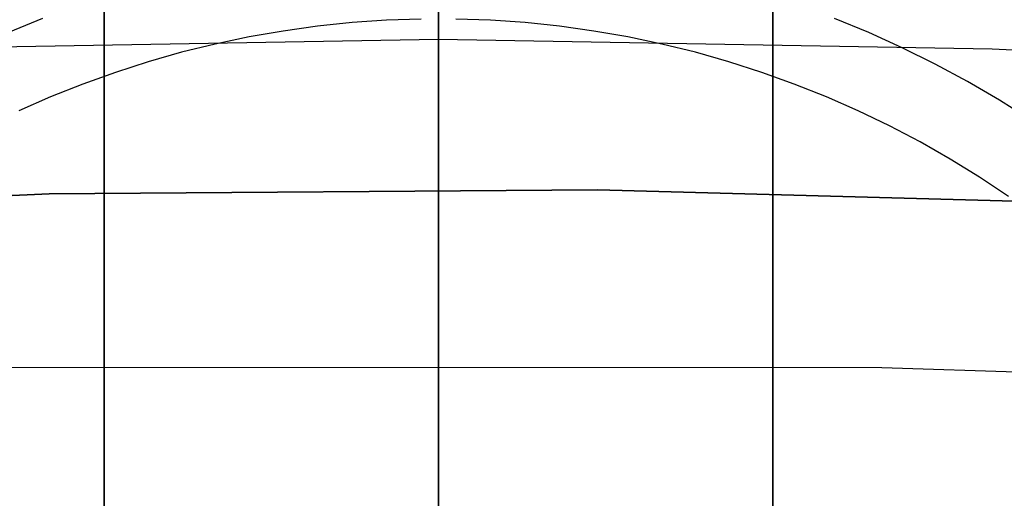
# Model space of a CAD drawing. Header units: millimetres. Extents: x 8926 to 10090, y -5004 to -3986.
# Tile 171 of 256: x 9505.55 to 9508.5, y -4306.93 to -4305.5. Entities that reach past the tile are written whole.
import ezdxf

# ---------------------------------------------------------------- set-up
doc = ezdxf.new("R2010")
doc.units = ezdxf.units.MM
for name, color, linetype in [('1', 7, 'Continuous'), ('COLOR EXT', 7, 'Continuous'), ('luz', 7, 'Continuous'), ('PLASTICO NEGRO', 7, 'Continuous')]:
    doc.layers.add(name, color=color, linetype=linetype)
doc.layers.add('BLANCO METALICO', color=7, linetype='Continuous', true_color=0xededed)

msp = doc.modelspace()

# ---------------------------------------------------------------- linework, layer by layer
at = {"layer": '1', "color": 250, "true_color": 0x111111}
for p, q in [((9506.8053, -4326.3547, 45.7922), (9506.8053, -4285.5131, 45.7922)), ((9506.8053, -4305.4202, 88.9189), (9506.8053, -4305.5176, 88.9554)), ((9506.8053, -4305.5176, 88.9554), (9506.8053, -4305.6162, 88.9885)), ((9506.8053, -4305.6162, 88.9885), (9506.8053, -4305.7159, 89.0183)), ((9506.8053, -4305.7159, 89.0183), (9506.8053, -4305.8165, 89.0446)), ((9506.8053, -4305.8165, 89.0446), (9506.8053, -4305.9179, 89.0675)), ((9506.8053, -4305.9179, 89.0675), (9506.8053, -4306.0201, 89.087)), ((9506.8053, -4306.0201, 89.087), (9506.8053, -4306.1229, 89.1029)), ((9506.8053, -4306.1229, 89.1029), (9506.8053, -4306.2262, 89.1153)), ((9506.8053, -4306.2262, 89.1153), (9506.8053, -4306.3298, 89.1241)), ((9506.8053, -4306.3298, 89.1241), (9506.8053, -4306.4337, 89.1295)), ((9506.8053, -4306.4337, 89.1295), (9506.8053, -4306.5377, 89.1312)), ((9505.48, -4306.5392, 89.1312), (9506.8053, -4306.5377, 89.1312)), ((9506.8053, -4306.5377, 89.1312), (9508.1306, -4306.5392, 89.1312)), ((9506.8053, -4307.518, 89.1312), (9506.8053, -4306.5377, 89.1312)), ((9508.1306, -4306.5392, 89.1312), (9509.453, -4306.582, 89.1312))]:
    msp.add_line(p, q, dxfattribs=at)
at = {"layer": 'BLANCO METALICO'}
for p, q in [((9506.805, -4255.3053, 219.1163), (9506.805, -4328.0053, 219.1163)), ((9506.805, -4328.5053, 219.9163), (9506.805, -4255.3053, 219.9163))]:
    msp.add_line(p, q, dxfattribs=at)
at = {"layer": 'COLOR EXT', "color": 30, "true_color": 0xff8d00}
for p, q in [((9506.8053, -4318.4962, 25.2621), (9506.8053, -4280.5053, 25.2621)), ((9505.8053, -4318.5105, 21.2621), (9505.8053, -4280.5122, 21.2621)), ((9505.8053, -4280.5122, 25.2621), (9505.8053, -4318.5105, 25.2621)), ((9505.8053, -4318.5105, 23.2621), (9505.8053, -4280.5122, 23.2621)), ((9507.8053, -4280.5122, 21.2621), (9507.8053, -4318.5105, 21.2621)), ((9507.8053, -4318.5105, 25.2621), (9507.8053, -4280.5122, 25.2621)), ((9507.8053, -4318.5105, 23.2621), (9507.8053, -4280.5122, 23.2621)), ((9505.6209, -4305.4946, 19.1621), (9505.5191, -4305.5367, 19.1621)), ((9506.65, -4305.5003, 6.1621), (9506.5467, -4305.5074, 6.1621)), ((9506.7535, -4305.4967, 6.1621), (9506.65, -4305.5003, 6.1621)), ((9506.8053, -4306.9462, 6.1621), (9506.8053, -4305.4962, 6.1621)), ((9506.9606, -4305.5003, 6.1621), (9506.8571, -4305.4967, 6.1621)), ((9507.0639, -4305.5074, 6.1621), (9506.9606, -4305.5003, 6.1621)), ((9508.0914, -4305.5367, 19.1621), (9507.9897, -4305.4946, 19.1621)), ((9506.4437, -4305.5181, 6.1621), (9506.3411, -4305.5324, 6.1621)), ((9506.5467, -4305.5074, 6.1621), (9506.4437, -4305.5181, 6.1621)), ((9507.1669, -4305.5181, 6.1621), (9507.0639, -4305.5074, 6.1621)), ((9507.2695, -4305.5324, 6.1621), (9507.1669, -4305.5181, 6.1621)), ((9506.2391, -4305.5502, 6.1621), (9506.1377, -4305.5715, 6.1621)), ((9506.3411, -4305.5324, 6.1621), (9506.2391, -4305.5502, 6.1621)), ((9507.3715, -4305.5502, 6.1621), (9507.2695, -4305.5324, 6.1621)), ((9507.4729, -4305.5715, 6.1621), (9507.3715, -4305.5502, 6.1621)), ((9508.1917, -4305.5823, 19.1621), (9508.0914, -4305.5367, 19.1621)), ((9506.1377, -4305.5715, 6.1621), (9506.0372, -4305.5962, 6.1621)), ((9507.5734, -4305.5962, 6.1621), (9507.4729, -4305.5715, 6.1621)), ((9508.2903, -4305.6313, 19.1621), (9508.1917, -4305.5823, 19.1621)), ((9506.0372, -4305.5962, 6.1621), (9505.9375, -4305.6245, 6.1621)), ((9507.673, -4305.6245, 6.1621), (9507.5734, -4305.5962, 6.1621)), ((9505.9375, -4305.6245, 6.1621), (9505.8389, -4305.6562, 6.1621)), ((9507.7716, -4305.6562, 6.1621), (9507.673, -4305.6245, 6.1621)), ((9508.3872, -4305.6837, 19.1621), (9508.2903, -4305.6313, 19.1621)), ((9505.8389, -4305.6562, 6.1621), (9505.7415, -4305.6912, 6.1621)), ((9507.8691, -4305.6912, 6.1621), (9507.7716, -4305.6562, 6.1621)), ((9505.7415, -4305.6912, 6.1621), (9505.6453, -4305.7296, 6.1621)), ((9507.9653, -4305.7296, 6.1621), (9507.8691, -4305.6912, 6.1621)), ((9508.4823, -4305.7393, 19.1621), (9508.3872, -4305.6837, 19.1621)), ((9505.6453, -4305.7296, 6.1621), (9505.5505, -4305.7713, 6.1621)), ((9508.0601, -4305.7713, 6.1621), (9507.9653, -4305.7296, 6.1621)), ((9508.5754, -4305.7981, 19.1621), (9508.4823, -4305.7393, 19.1621)), ((9508.1534, -4305.8162, 6.1621), (9508.0601, -4305.7713, 6.1621)), ((9508.2451, -4305.8643, 6.1621), (9508.1534, -4305.8162, 6.1621)), ((9508.3351, -4305.9156, 6.1621), (9508.2451, -4305.8643, 6.1621)), ((9508.4232, -4305.9699, 6.1621), (9508.3351, -4305.9156, 6.1621)), ((9508.5095, -4306.0273, 6.1621), (9508.4232, -4305.9699, 6.1621))]:
    msp.add_line(p, q, dxfattribs=at)
at = {"layer": 'luz', "color": 7, "true_color": 0xffffff}
for p, q in [((9506.8053, -4301.7799, -20.4322), (9506.8053, -4308.1097, -18.7542)), ((9506.8053, -4305.4715, -25.6898), (9506.8053, -4305.5515, -25.6914)), ((9506.8053, -4305.5582, -25.6914), (9505.1503, -4305.5868, -25.6914)), ((9506.8053, -4305.5515, -25.6914), (9506.8053, -4305.6315, -25.6902)), ((9508.4602, -4305.5868, -25.6914), (9506.8053, -4305.5582, -25.6914)), ((9510.1132, -4305.6724, -25.6914), (9508.4602, -4305.5868, -25.6914)), ((9506.8053, -4305.6315, -25.6902), (9506.8053, -4305.7114, -25.6863)), ((9506.8053, -4305.7114, -25.6863), (9506.8053, -4305.7911, -25.6796)), ((9506.8053, -4305.7911, -25.6796), (9506.8053, -4305.8706, -25.6702)), ((9506.8053, -4305.8706, -25.6702), (9506.8053, -4305.9496, -25.658)), ((9506.8053, -4305.9496, -25.658), (9506.8053, -4306.0282, -25.6432)), ((9506.8053, -4306.0282, -25.6432), (9506.8053, -4306.1063, -25.6256)), ((9506.8053, -4306.1063, -25.6256), (9506.8053, -4306.1837, -25.6053)), ((9506.8053, -4306.1837, -25.6053), (9506.8053, -4306.2603, -25.5823)), ((9506.8053, -4306.2603, -25.5823), (9506.8053, -4306.3361, -25.5567)), ((9506.8053, -4306.3361, -25.5567), (9506.8053, -4306.411, -25.5286)), ((9506.8053, -4306.411, -25.5286), (9506.8053, -4306.4848, -25.4978)), ((9506.8053, -4306.4848, -25.4978), (9506.8053, -4306.5576, -25.4645)), ((9506.8053, -4306.5576, -25.4645), (9506.8053, -4306.6291, -25.4287)), ((9506.8053, -4306.6291, -25.4287), (9506.8053, -4306.6994, -25.3905)), ((9506.8053, -4306.6994, -25.3905), (9506.8053, -4306.7683, -25.3499)), ((9506.8053, -4306.7683, -25.3499), (9506.8053, -4306.8358, -25.3069)), ((9506.8053, -4306.8358, -25.3069), (9506.8053, -4306.9017, -25.2616)), ((9506.8053, -4306.9017, -25.2616), (9506.8053, -4306.9661, -25.214))]:
    msp.add_line(p, q, dxfattribs=at)
at = {"layer": 'PLASTICO NEGRO', "color": 254, "true_color": 0xcad1ee}
for p, q in [((9505.6411, -4306.0196, 33.5621), (9504.0027, -4306.0881, 33.5621)), ((9504.0027, -4306.0881, 35.0621), (9505.6411, -4306.0196, 35.0621)), ((9505.6411, -4306.0196, 34.3121), (9504.0027, -4306.0881, 34.3121)), ((9507.2808, -4306.0077, 33.5621), (9505.6411, -4306.0196, 33.5621)), ((9505.6411, -4306.0196, 35.0621), (9507.2808, -4306.0077, 35.0621)), ((9507.2808, -4306.0077, 34.3121), (9505.6411, -4306.0196, 34.3121)), ((9508.9199, -4306.0524, 33.5621), (9507.2808, -4306.0077, 33.5621)), ((9507.2808, -4306.0077, 35.0621), (9508.9199, -4306.0524, 35.0621)), ((9508.9199, -4306.0524, 34.3121), (9507.2808, -4306.0077, 34.3121))]:
    msp.add_line(p, q, dxfattribs=at)

doc.saveas('drawing.dxf')
